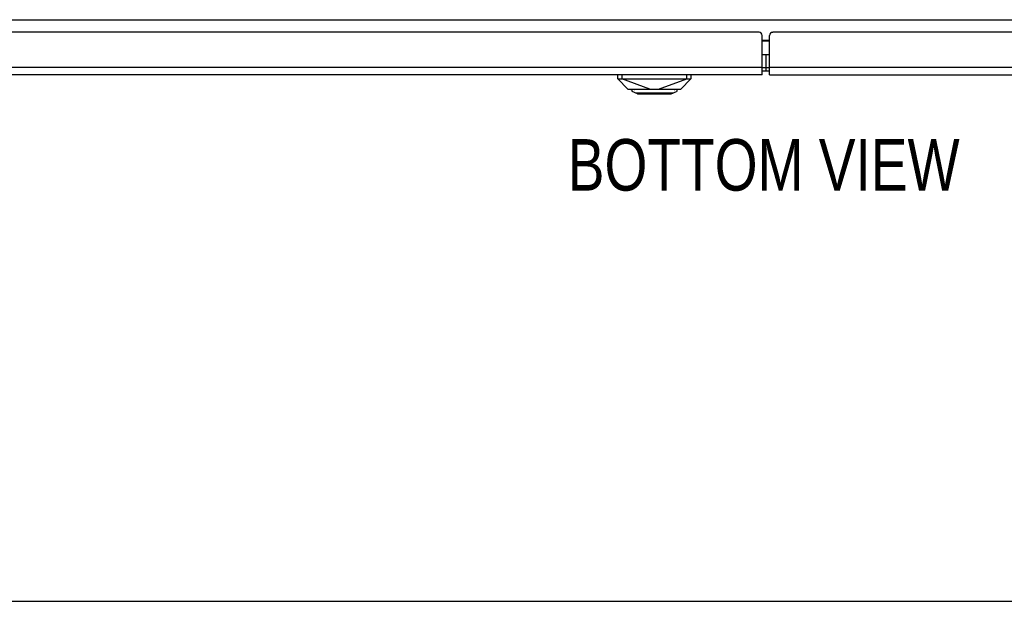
# Model space of a CAD drawing. Header units: inches. Extents: x 0 to 227, y 0 to 147.
# Tile 46 of 247: x 61 to 80, y 0 to 11. Entities that reach past the tile are written whole.
import ezdxf

# ---------------------------------------------------------------- set-up
doc = ezdxf.new("R2010")
doc.units = ezdxf.units.IN
doc.header["$LTSCALE"] = 12.466667
doc.header["$MEASUREMENT"] = 0
doc.layers.get('0').update_dxf_attribs({"linetype": 'CONTINUOUS'})
doc.layers.add('DIMENSIONS', color=7, linetype='CONTINUOUS')
doc.styles.get("Standard").update_dxf_attribs({"font": 'txt', "width": 0.8})

msp = doc.modelspace()

# ---------------------------------------------------------------- linework, layer by layer
at = {"color": 7, "linetype": 'Continuous'}
for p, q in [((45.86, 11.286), (105.585, 11.286)), ((75.651, 10.887), (75.795, 10.887)), ((75.651, 10.877), (75.795, 10.877)), ((75.651, 10.611), (75.795, 10.611)), ((75.726, 10.291), (75.726, 10.611)), ((75.795, 10.351), (75.651, 10.351)), ((75.651, 10.291), (75.795, 10.291)), ((0, 0), (226.667, 0))]:
    msp.add_line(p, q, dxfattribs=at)
at = {"color": 3, "linetype": 'Continuous'}
for p, q in [((75.591, 11.041), (45.931, 11.041)), ((75.651, 10.216), (75.651, 10.981)), ((75.795, 10.216), (75.795, 10.978)), ((105.509, 11.041), (75.857, 11.041)), ((75.651, 10.361), (45.916, 10.361)), ((105.529, 10.361), (75.795, 10.361)), ((75.651, 10.216), (46.061, 10.216)), ((75.795, 10.216), (105.384, 10.216))]:
    msp.add_line(p, q, dxfattribs=at)
at = {"color": 6, "linetype": 'Continuous'}
for p, q in [((72.849, 10.137), (72.849, 10.216)), ((72.849, 10.137), (74.266, 10.137)), ((72.849, 10.137), (73.046, 9.94)), ((72.928, 10.216), (72.928, 10.137)), ((73.472, 9.94), (72.928, 10.137)), ((73.638, 9.94), (74.188, 10.137)), ((74.07, 9.94), (74.266, 10.137)), ((74.188, 10.137), (74.188, 10.216)), ((74.266, 10.216), (74.266, 10.137)), ((73.046, 9.94), (74.07, 9.94)), ((73.117, 9.916), (73.121, 9.94)), ((73.501, 9.94), (73.501, 9.932)), ((73.619, 9.932), (73.619, 9.94)), ((74.002, 9.916), (73.998, 9.94)), ((74, 9.932), (73.12, 9.932)), ((73.233, 9.846), (73.128, 9.895)), ((73.191, 9.865), (73.928, 9.865)), ((73.233, 9.846), (73.886, 9.846)), ((73.886, 9.846), (73.991, 9.895))]:
    msp.add_line(p, q, dxfattribs=at)
at = {"color": 3, "linetype": 'Continuous'}
for centre, radius, start, end in [((75.591, 10.981), 0.06, 0, 90), ((75.857, 10.978), 0.0625, 90, 180)]:
    msp.add_arc(centre, radius, start, end, dxfattribs=at)
at = {"color": 6, "linetype": 'Continuous'}
for centre, start, end in [((73.166, 9.952), 270, 322.9658), ((73.953, 9.952), 217.0291, 270), ((73.137, 9.913), 170, 245), ((73.983, 9.913), 295, 10)]:
    msp.add_arc(centre, 0.0197, start, end, dxfattribs=at)

# ---------------------------------------------------------------- texts
at = {"layer": 'DIMENSIONS', "color": 2, "linetype": 'Continuous', "insert": (75.68, 8.969), "char_height": 1, "width": 8.8, "attachment_point": 2, "line_spacing_factor": 0.9}
msp.add_mtext('BOTTOM VIEW', dxfattribs=at)

doc.saveas('drawing.dxf')
